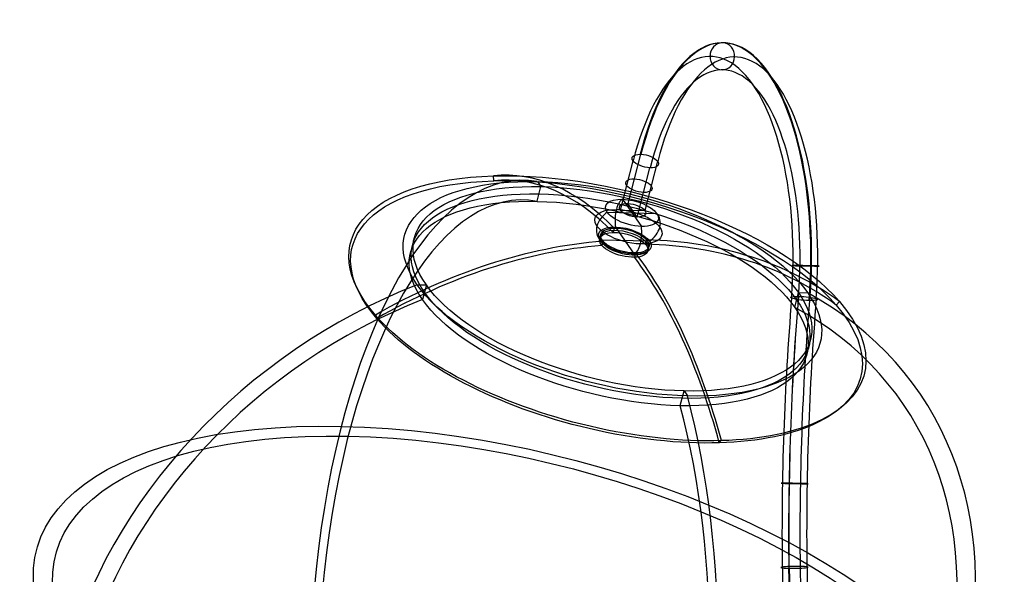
# Model space of a CAD drawing. Extents: x -225 to 225, y -83 to 164.
# Tile 11 of 22: x -223 to -23, y 51 to 164. Entities that reach past the tile are written whole.
import ezdxf

# ---------------------------------------------------------------- set-up
doc = ezdxf.new("R2010")
doc.units = 0
doc.header["$MEASUREMENT"] = 0
doc.layers.add('MODEL_238_2', color=1, linetype='CONTINUOUS')

msp = doc.modelspace()

# ---------------------------------------------------------------- linework, layer by layer
at = {"layer": 'MODEL_238_2'}
for p, q in [((-96.53, 136.52, 167.8), (-99.1, 126.51, 172.98)), ((-98.07, 135.2, 164.48), (-100.64, 125.19, 169.66)), ((-93.07, 135.1, 166.76), (-95.64, 125.09, 171.94)), ((-126.3, 131.12, 221.54), (-126.35, 132.12, 221.57)), ((-97.18, 123.76, 168.62), (-94.61, 133.77, 163.44)), ((-117.53, 126.96, 213.48), (-116.76, 129.95, 211.93)), ((-117.47, 130.97, 213.54), (-116.76, 129.95, 211.93)), ((-100.19, 127.37, 175.43), (-96.35, 121.87, 166.71)), ((-97.18, 123.76, 168.62), (-99.1, 126.51, 172.98)), ((-103.28, 124.73, 168.8), (-93.26, 124.51, 173.34)), ((-100.64, 125.19, 169.66), (-95.64, 125.09, 171.94)), ((-101.88, 121.52, 177.78), (-102.11, 120.65, 178.23)), ((-101.63, 121.74, 178.34), (-97.8, 116.24, 169.62)), ((-94.71, 118.88, 176.26), (-104.72, 119.1, 171.71)), ((-104.13, 118.86, 171.55), (-104.36, 118, 172)), ((-95.52, 118.25, 176.87), (-95.3, 119.12, 176.42)), ((-97.55, 116.47, 170.19), (-97.77, 115.6, 170.64)), ((-141.85, 110.03, 161.02), (-139.99, 109.99, 161.86)), ((-139.99, 109.99, 161.86), (-140.76, 107, 163.41)), ((-65.23, 105.42, 197.8), (-64.46, 108.41, 196.25)), ((-64.46, 108.41, 196.25), (-62.61, 108.38, 197.09)), ((-56.16, 106.61, 207.09), (-56.82, 105.87, 207.2)), ((-150.04, 103.16, 155.77), (-150.33, 103.87, 155.13)), ((-88.46, 85.46, 147.73), (-87.7, 88.45, 146.18)), ((-87.7, 88.45, 146.18), (-86.98, 87.43, 144.57)), ((-80.56, 77.9, 141.43), (-80.14, 78.36, 140.64))]:
    msp.add_line(p, q, dxfattribs=at)
at = {"layer": 'MODEL_238_2', "extrusion": (0.909961, -0.018987, 0.414258)}
for centre, radius, start, end in [((112.16, 154.46, -21.01), 45.3, 261.5193, 60.4893), ((112.16, 154.46, -20.92), 45.3, 261.5193, 60.4893), ((112.16, 154.46, -20.83), 45.3, 261.5193, 60.4893), ((112.16, 154.46, -23.67), 42.47, 261.5193, 60.4893), ((112.16, 154.46, -18.17), 42.47, 261.5193, 60.4893), ((112.16, 154.46, -20.92), 39.8, 261.5193, 60.4893), ((28.7, 250.6, -20.92), 100, 356.2998, 150.4893), ((28.7, 250.6, -20.92), 96, 356.1024, 150.4893), ((70.33, -126.08, -23.67), 241.07, 81.5193, 94.5402), ((70.33, -126.08, -20.94), 243.83, 81.5193, 94.5402), ((70.33, -126.08, -20.92), 243.83, 81.5193, 94.5402), ((70.33, -126.08, -20.91), 243.83, 81.5193, 94.5402), ((70.33, -126.08, -20.92), 238.33, 81.5193, 94.5402), ((70.33, -126.08, -18.17), 241.07, 81.5193, 94.5402), ((28.7, 250.6, -20.92), 100, 240.4893, 304.6788), ((28.7, 250.6, -20.92), 100, 240.4893, 304.6788), ((28.7, 250.6, -20.92), 96, 240.4893, 304.8762), ((28.7, 250.6, -20.92), 96, 240.4893, 304.8762), ((54.58, 72.35, -23.67), 41.94, 94.5402, 180.4893), ((54.58, 72.35, -21.01), 44.78, 94.5402, 180.4893), ((54.58, 72.35, -20.92), 44.78, 94.5402, 180.4893), ((54.58, 72.35, -20.83), 44.78, 94.5402, 180.4893), ((54.58, 72.35, -20.92), 39.28, 94.5402, 180.4893), ((54.58, 72.35, -18.17), 41.94, 94.5402, 180.4893)]:
    msp.add_arc(centre, radius, start, end, dxfattribs=at)
at = {"layer": 'MODEL_238_2', "extrusion": (-0.414331, 0.000104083, 0.910126)}
for start, end in [(180.7758, 358.9252), (358.9252, 177.0745), (178.9252, 180.7758), (177.0745, 178.9252)]:
    msp.add_arc((-156.4, -17.99, 153.49), 2.75, start, end, dxfattribs=at)
at = {"layer": 'MODEL_238_2', "extrusion": (0.222168, 0.865817, -0.448332)}
for centre, radius, start, end in [((126.16, 196.08, 21.53), 2.75, 242.3904, 60.5397), ((126.16, 196.08, 21.53), 2.75, 60.5397, 62.3904), ((126.16, 196.08, 21.53), 2.75, 62.3904, 64.241), ((126.16, 196.08, 21.53), 2.75, 64.241, 242.3904), ((126.16, 196.08, -13.02), 53.8, 327.2993, 147.2993), ((126.16, 196.08, -13.85), 53.25, 327.2993, 147.2993), ((126.16, 196.08, -8.44), 43.54, 242.3904, 62.3904), ((126.16, 196.08, -8.44), 41.5, 332.3904, 152.3904), ((126.16, 196.08, -8.44), 43.54, 62.3904, 242.3904), ((126.16, 196.08, 15.75), 2.75, 242.3904, 62.3904), ((126.16, 196.08, 15.75), 2.75, 62.3904, 242.3904), ((126.16, 196.08, -10.17), 41.5, 332.3904, 152.3904), ((126.16, 196.08, -11.9), 41.5, 332.3904, 62.3904), ((126.16, 196.08, -11.9), 41.5, 62.3904, 152.3904), ((126.16, 196.08, 9.37), 5.5, 332.4818, 152.4818), ((126.16, 196.08, 9.97), 2.75, 242.3904, 62.3904), ((126.16, 196.08, 9.97), 2.75, 62.3904, 242.3904), ((126.16, 196.08, 6.12), 7, 332.4818, 152.4818), ((126.16, 196.08, 9.37), 5.5, 152.4818, 332.4818), ((126.16, 196.08, 6.12), 7, 152.4818, 332.4818), ((126.16, 196.08, 2.87), 5.5, 332.4818, 152.4818), ((126.16, 196.08, 1.87), 5.05, 327.2993, 147.2993), ((126.16, 196.08, 2.37), 5.05, 327.2993, 147.2993), ((126.16, 196.08, 2.87), 5.05, 327.2993, 147.2993), ((126.16, 196.08, 2.87), 5.5, 152.4818, 332.4818), ((126.16, 196.08, 1.87), 5.05, 147.2993, 327.2993), ((126.16, 196.08, 2.37), 5.05, 147.2993, 327.2993), ((126.16, 196.08, 2.87), 5.05, 147.2993, 327.2993), ((126.16, 196.08, -8.44), 41.5, 152.3904, 332.3904), ((126.16, 196.08, -10.17), 41.5, 152.3904, 332.3904), ((126.16, 196.08, -13.02), 53.8, 147.2993, 327.2993), ((126.16, 196.08, -11.9), 41.5, 242.3904, 332.3904), ((126.16, 196.08, -13.85), 53.25, 147.2993, 327.2993), ((126.16, 196.08, -11.9), 41.5, 152.3904, 242.3904), ((126.16, 196.08, -98.46), 100, 332.3904, 62.3904), ((126.16, 196.08, -98.46), 100, 62.3904, 152.3904), ((126.16, 196.08, -98.46), 96, 332.3904, 62.3904), ((126.16, 196.08, -98.46), 96, 62.3904, 152.3904)]:
    msp.add_arc(centre, radius, start, end, dxfattribs=at)
at = {"layer": 'MODEL_238_2', "extrusion": (0.875299, 0.025457, 0.482912)}
for centre, radius, start, end in [((36.82, 249.26, -0.23), 99, 332.2435, 2.2594), ((36.82, 249.26, -0.23), 98, 332.2745, 2.2594), ((37.02, 249.6, -0.23), 99, 296.1479, 326.1638), ((37.02, 249.6, -0.23), 98, 296.1479, 326.1328)]:
    msp.add_arc(centre, radius, start, end, dxfattribs=at)
at = {"layer": 'MODEL_238_2', "extrusion": (0.910519, -0.019785, 0.412994)}
for centre, start, end in [((120.97, 201.47, -21.29), 10.9594, 110.06), ((118.28, 196.72, -21.29), 190.9594, 290.06)]:
    msp.add_arc(centre, 4.27, start, end, dxfattribs=at)
at = {"layer": 'MODEL_238_2', "extrusion": (-0.348707, 0.499969, 0.792738)}
for centre, start, end in [((13.52, -20.78, 232.19), 267.7991, 6.8997), ((9.51, -17.08, 232.19), 87.7991, 186.8997)]:
    msp.add_arc(centre, 4.27, start, end, dxfattribs=at)
at = {"layer": 'MODEL_238_2', "extrusion": (-0.429527, 0.499712, 0.752193)}
for centre, radius, start, end in [((70.37, 65.29, 233.16), 99, 225.9132, 255.9291), ((70.37, 65.29, 233.16), 98, 225.9443, 255.9291), ((70.64, 64.99, 233.16), 98, 189.8177, 219.8025), ((70.64, 64.99, 233.16), 99, 189.8177, 219.8336)]:
    msp.add_arc(centre, radius, start, end, dxfattribs=at)
at = {"layer": 'MODEL_238_2', "extrusion": (0.017324, 0.99982, 0.007772)}
for centre, start, end in [((65, 92.3, 113.48), 247.3773, 65.5266), ((65, 92.3, 113.48), 65.5266, 243.6759), ((65, 92.3, 113.48), 245.5266, 247.3773), ((65, 92.3, 113.48), 243.6759, 245.5266), ((66.44, 95.46, 69.26), 245.5266, 65.1998), ((66.44, 95.46, 69.26), 65.1998, 65.5266), ((66.44, 95.46, 69.26), 65.5266, 65.8534), ((66.44, 95.46, 69.26), 65.8534, 245.5266)]:
    msp.add_arc(centre, 2.75, start, end, dxfattribs=at)
at = {"layer": 'MODEL_238_2', "extrusion": (-0.350159, 0.5, 0.792078)}
for radius, start, end in [(100, 253.0726, 317.2621), (100, 137.2621, 201.4516), (96, 252.8752, 317.2621), (96, 137.2621, 201.649)]:
    msp.add_arc((82.19, 58.12, 232.22), radius, start, end, dxfattribs=at)
at = {"layer": 'MODEL_238_2', "extrusion": (0.081713, 0.987576, -0.134228)}
for start, end in [(247.1397, 64.9622), (64.9622, 65.289), (65.289, 65.6158), (65.6158, 243.4383), (245.289, 247.1397), (243.4383, 245.289)]:
    msp.add_arc((71.99, 106.4, 88.16), 2.75, start, end, dxfattribs=at)
at = {"layer": 'MODEL_238_2', "extrusion": (-0.011989, 0.997329, 0.072047)}
for start, end in [(245.4594, 63.5856), (63.5856, 65.1326), (65.1326, 65.4594), (65.4594, 65.7862), (65.7862, 67.3332), (67.3332, 245.4594)]:
    msp.add_arc((64.65, 91.22, 60.13), 2.75, start, end, dxfattribs=at)

doc.saveas('drawing.dxf')
